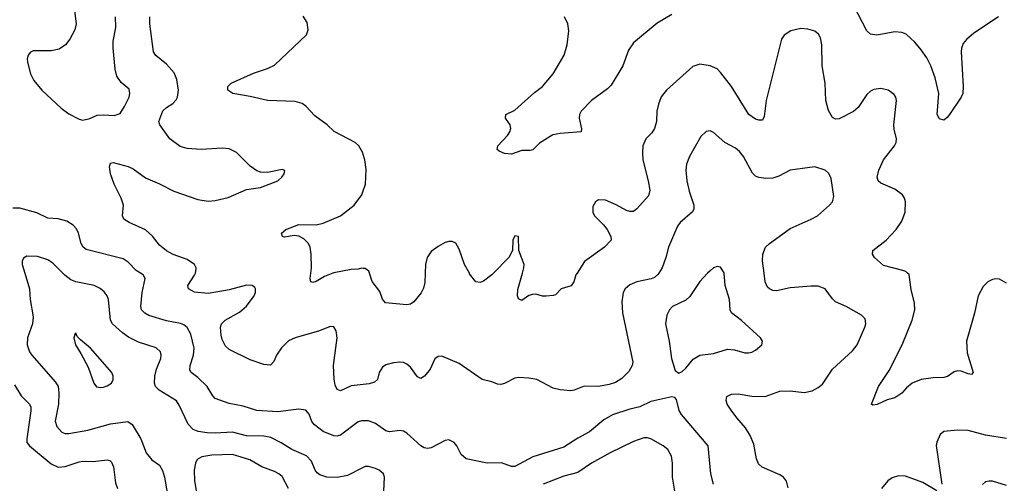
# Model space of a CAD drawing. Header units: inches. Extents: x 990586 to 1117858, y 769490 to 892071.
# Tile 125 of 248: x 1068028 to 1073678, y 828795 to 831454. Entities that reach past the tile are written whole.
import ezdxf

# ---------------------------------------------------------------- set-up
doc = ezdxf.new("R2010")
doc.units = ezdxf.units.IN
doc.header["$MEASUREMENT"] = 0
for name, color, linetype in [('B0862', 7, 'Continuous'), ('B0863', 7, 'Continuous'), ('B0872', 7, 'Continuous'), ('B0873', 7, 'Continuous')]:
    doc.layers.add(name, color=color, linetype=linetype)

msp = doc.modelspace()

# ---------------------------------------------------------------- linework, layer by layer
at = {"layer": 'B0862', "color": 6}
for points, elevation in [([(1068058.2, 830000), (1068085.4, 829910), (1068089.3, 829850), (1068105.4, 829750), (1068102.4, 829710), (1068072.4, 829630), (1068071.6, 829590), (1068085.6, 829550), (1068099, 829530), (1068234.6, 829374.6), (1068248.3, 829350), (1068253.4, 829313.4), (1068250.9, 829250), (1068231.6, 829151.6), (1068241, 829121), (1068270, 829089.4), (1068290, 829081.3), (1068310, 829080.1), (1068419.7, 829100.3), (1068550, 829136.7), (1068648.9, 829148.9), (1068672.9, 829132.9), (1068723.5, 829050), (1068753.9, 828970), (1068786.9, 828930), (1068830, 828899.1), (1068848.4, 828868.4), (1068859.4, 828830), (1068893.3, 828630)], 3100), ([(1070000, 828886.5), (1069910, 828840.6), (1069850, 828828.7), (1069790, 828830.7), (1069750, 828843.6), (1069734.9, 828854.9), (1069724.3, 828870), (1069702.5, 828922.5), (1069673.6, 828953.6), (1069590, 828988.9), (1069528.2, 829028.2), (1069470, 829057.5), (1069430, 829064.7), (1069330, 829068.3), (1069250, 829088.5), (1069150, 829082.8), (1069104.8, 829084.8), (1069052.3, 829092.3), (1069023.8, 829103.8), (1068994.6, 829134.6), (1068943.7, 829243.7), (1068927.9, 829267.9), (1068828.4, 829328.4), (1068807.9, 829350), (1068802.4, 829370), (1068804.7, 829410), (1068813, 829450), (1068837.7, 829510), (1068840.6, 829530), (1068835.6, 829550), (1068811.2, 829571.2), (1068710, 829604.4), (1068653.4, 829633.4), (1068617.5, 829657.5), (1068561.8, 829710), (1068548.7, 829730), (1068538.3, 829850), (1068530.3, 829870.3), (1068513.5, 829893.5), (1068490, 829913.2), (1068455.3, 829930), (1068350, 829950.3), (1068321.3, 829961.3), (1068287.9, 829987.9), (1068275.8, 830000)], 3100), ([(1070000, 829153.8), (1069990, 829154.1), (1069970, 829147.1), (1069870, 829072.2), (1069850, 829066.4), (1069830, 829066.8), (1069770, 829092.9), (1069719.5, 829130), (1069704.8, 829150), (1069690, 829192.1), (1069670, 829214.4), (1069630, 829219.6), (1069510, 829205.8), (1069390, 829213.2), (1069310, 829238.4), (1069230, 829252.8), (1069150, 829282.1), (1069136.5, 829296.5), (1069105, 829350), (1069050, 829401.7), (1069012.8, 829430), (1069004.9, 829444.9), (1069006.1, 829470), (1069025.5, 829530), (1069028.6, 829570), (1069010.5, 829650), (1068989.5, 829689.5), (1068970, 829704.5), (1068951.5, 829711.5), (1068870, 829727.5), (1068770, 829758.3), (1068745.8, 829770), (1068726.6, 829790), (1068724.2, 829810), (1068731.2, 829888.8), (1068747.6, 829970), (1068736, 829990), (1068721.1, 830000)], 3000), ([(1070000, 829362.4), (1069930, 829354), (1069870, 829325.5), (1069850, 829332.4), (1069838.6, 829358.6), (1069832.9, 829392.9), (1069828.6, 829470), (1069850.2, 829630.2), (1069844.1, 829670), (1069830, 829693.2), (1069810, 829694.7), (1069749.5, 829670.5), (1069610, 829630.2), (1069570, 829611.7), (1069530, 829572.8), (1069501.8, 829530), (1069486.7, 829493.3), (1069466.8, 829473.2), (1069430, 829475.8), (1069350, 829503.9), (1069230, 829563), (1069210, 829582.5), (1069190, 829620.5), (1069184.2, 829644.2), (1069181.4, 829690), (1069187.3, 829710), (1069206.8, 829730), (1069290, 829776.9), (1069330, 829810.4), (1069374.2, 829870), (1069381.9, 829890), (1069382.3, 829910), (1069377.7, 829917.7), (1069361.5, 829930), (1069330, 829932.1), (1069230, 829905.3), (1069110, 829884.2), (1069031.6, 829891.6), (1068997.4, 829910), (1068993.1, 829930), (1069032.1, 829987.9), (1069036.3, 830000)], 2900), ([(1069825.2, 830000), (1069778.3, 829981.7), (1069730, 829952.9), (1069710, 829946.4), (1069699.1, 829950), (1069694.5, 829970), (1069699.1, 830000)], 2800), ([(1067999.1, 829359.1), (1068037.3, 829297.3), (1068084.2, 829250), (1068091.5, 829231.5), (1068093.1, 829210), (1068068.6, 829050), (1068070, 829030), (1068084, 829010), (1068210, 828906), (1068250, 828888.7), (1068290, 828890.9), (1068370, 828918.8), (1068390, 828921.7), (1068450, 828919.7), (1068530, 828929), (1068545.6, 828925.6), (1068555.6, 828915.6), (1068565.9, 828890), (1068578.4, 828798.4), (1068590, 828764.5)], 3000), ([(1069570, 828765), (1069533.8, 828833.8), (1069515.2, 828850), (1069490, 828863.2), (1069418.5, 828890), (1069349, 828929), (1069250, 828959.6), (1069130, 828957.1), (1069072.7, 828947.3), (1069047.7, 828932.3), (1069036.3, 828910), (1069029.6, 828870), (1069030.9, 828809.1), (1069043.3, 828743.3)], 3200)]:
    msp.add_lwpolyline(points, dxfattribs=dict(at, elevation=elevation))
at = {"layer": 'B0862', "color": 6, "elevation": 3200}
msp.add_lwpolyline([(1068350, 829655.6), (1068346.3, 829653.7), (1068339.1, 829630), (1068348.5, 829590), (1068380.1, 829540.1), (1068421, 829461), (1068454.4, 829370), (1068470, 829348.7), (1068490, 829344), (1068510, 829346.4), (1068530, 829353.3), (1068555.3, 829370), (1068565.6, 829390), (1068564.9, 829410), (1068556.6, 829430), (1068434.8, 829570), (1068377.6, 829617.6), (1068358, 829638)], close=True, dxfattribs=at)
at = {"layer": 'B0863', "color": 6}
for points, elevation in [([(1068340.4, 831520.4), (1068352.4, 831430), (1068344.8, 831395.2), (1068317.1, 831342.9), (1068291.1, 831308.9), (1068255.6, 831284.4), (1068210, 831276.2), (1068105.3, 831274.7), (1068090, 831268.1), (1068076.6, 831250), (1068072.1, 831230), (1068073.5, 831210), (1068090, 831142.7), (1068110, 831105.7), (1068156.2, 831050), (1068266.1, 830946.1), (1068310, 830914.9), (1068370, 830883), (1068390, 830878.1), (1068430, 830888), (1068473.7, 830906.3), (1068510, 830909.1), (1068570, 830905.2), (1068604.3, 830915.7), (1068630, 830955.1), (1068656.5, 831010), (1068661.2, 831030), (1068656, 831056), (1068610, 831094.4), (1068586.3, 831130), (1068575.7, 831170), (1068564.8, 831290), (1068565.2, 831330), (1068579.9, 831410), (1068579.1, 831470)], 3000), ([(1069036.3, 830000), (1069039.8, 830010), (1069040.5, 830030), (1069030.6, 830050), (1068990, 830078.7), (1068910, 830106.5), (1068870, 830128.7), (1068830, 830159.9), (1068790, 830212.7), (1068750, 830248.9), (1068656.2, 830290), (1068626.7, 830310), (1068618.1, 830330), (1068624.2, 830390), (1068610.2, 830430), (1068570, 830511.2), (1068550, 830570), (1068543.7, 830610), (1068548.9, 830631.1), (1068564.6, 830635.4), (1068650, 830612.9), (1068678.8, 830598.8), (1068750, 830546.1), (1068830, 830513.4), (1068912.5, 830470), (1069050, 830422.5), (1069110, 830413.6), (1069150, 830417.3), (1069225.1, 830434.9), (1069330, 830479.9), (1069410, 830490.6), (1069510, 830529.6), (1069532.6, 830550), (1069546.4, 830570), (1069549.6, 830589.6), (1069534.4, 830594.4), (1069450, 830577.6), (1069410, 830580.4), (1069390, 830587.5), (1069350, 830614.5), (1069272.9, 830692.9), (1069230, 830713.2), (1069190, 830717.2), (1069069.8, 830709.8), (1068990, 830715.8), (1068950, 830727.4), (1068889.7, 830770), (1068833.2, 830850), (1068827.6, 830870), (1068850, 830930.4), (1068870, 830949.8), (1068907.1, 830972.9), (1068926.2, 830993.8), (1068934.4, 831010), (1068939.4, 831050), (1068930.3, 831110.3), (1068914.9, 831150), (1068870, 831198.6), (1068809.1, 831249.1), (1068796.3, 831270), (1068774.4, 831430), (1068775.3, 831470)], 2900), ([(1070000, 830681.1), (1069997.6, 830690), (1069974.2, 830730), (1069953.9, 830750), (1069832, 830812), (1069792, 830850), (1069722, 830902), (1069670, 830958.6), (1069650, 830973.7), (1069610, 830984.7), (1069450, 830989.9), (1069350, 831014.2), (1069252, 831030), (1069222.7, 831050), (1069222, 831070), (1069241.6, 831090), (1069370, 831148), (1069450, 831174.2), (1069490, 831193.3), (1069673.3, 831366.7), (1069683.8, 831396.2), (1069677.5, 831437.5), (1069654.4, 831474.4)], 2800), ([(1069699.1, 830000), (1069703.6, 830030), (1069700.4, 830110), (1069694.8, 830150), (1069685.4, 830170), (1069658.1, 830198.1), (1069630, 830213), (1069603.3, 830216.7), (1069547, 830207), (1069536.2, 830210), (1069529.8, 830230), (1069556.4, 830250), (1069630, 830279), (1069730, 830277.9), (1069770, 830287.6), (1069870, 830329.3), (1069948.1, 830390), (1069991.8, 830450), (1070000, 830473.1)], 2800), ([(1068721.1, 830000), (1068696.5, 830016.5), (1068650, 830063.8), (1068621.7, 830081.7), (1068410, 830135.2), (1068393.2, 830150), (1068382, 830170), (1068366.7, 830230), (1068355.2, 830255.2), (1068336.1, 830276.1), (1068298.1, 830298.1), (1068250, 830311.9), (1068190, 830315.1), (1068126.9, 830346.9), (1068030, 830372.1), (1067990, 830373)], 3000), ([(1068275.8, 830000), (1068217.7, 830057.7), (1068190, 830076.4), (1068130, 830096.3), (1068070, 830097.1), (1068050, 830085.7), (1068043.3, 830070), (1068043.1, 830050), (1068058.2, 830000)], 3100), ([(1070000, 830027.4), (1069990, 830028.4), (1069970, 830023.1), (1069930, 830021.7), (1069830, 830001.9), (1069825.2, 830000)], 2800)]:
    msp.add_lwpolyline(points, dxfattribs=dict(at, elevation=elevation))
at = {"layer": 'B0872', "color": 6}
for points, elevation in [([(1071695, 830000), (1071690, 829992.3), (1071670, 829975.7), (1071651.9, 829968.1), (1071570, 829951.2), (1071530, 829933.2), (1071503.3, 829910), (1071491.5, 829890), (1071483.6, 829836.4), (1071487.2, 829772.8), (1071545.5, 829490), (1071542.1, 829470), (1071523.1, 829436.9), (1071483.6, 829396.4), (1071447.3, 829372.7), (1071410, 829360.9), (1071350, 829350.4), (1071266.8, 829353.2), (1071210, 829328.6), (1071190, 829326.2), (1071130, 829331), (1071090, 829340.4), (1070996.1, 829390), (1070950, 829399.1), (1070890, 829402.4), (1070870, 829399), (1070810, 829366.7), (1070790, 829362.2), (1070770, 829364.2), (1070737.2, 829377.2), (1070681.3, 829390), (1070550, 829481.9), (1070450, 829523.8), (1070430, 829522.3), (1070410.4, 829509.6), (1070382.7, 829450), (1070350.3, 829409.7), (1070330, 829397), (1070310, 829406.7), (1070270, 829461), (1070250, 829479.3), (1070230, 829488.5), (1070210, 829490.8), (1070173, 829487), (1070130, 829474.4), (1070110, 829460.4), (1070091.3, 829430), (1070080.8, 829390), (1070064.6, 829375.4), (1070033.5, 829366.5), (1070000, 829362.4)], 2900), ([(1070355.3, 830000), (1070352.7, 829947.3), (1070345.1, 829914.9), (1070332.4, 829887.6), (1070290, 829836.5), (1070270, 829823.2), (1070250, 829818.5), (1070127.1, 829830), (1070111, 829851), (1070094.9, 829894.9), (1070050, 829952.3), (1070034.7, 830000)], 2800), ([(1070746.8, 830000), (1070737, 829990), (1070690, 829955), (1070670, 829945.9), (1070645.5, 829950), (1070610, 829997.3), (1070608.5, 830000)], 2800), ([(1071226.6, 830000), (1071220, 829990), (1071207.1, 829950), (1071192.9, 829927.1), (1071136, 829910), (1071103.2, 829876.8), (1071090, 829871.4), (1071048.5, 829868.5), (1071029, 829869), (1070990, 829879.5), (1070970, 829878.9), (1070950, 829872.4), (1070910, 829843.9), (1070890, 829853.8), (1070885.4, 829870), (1070887.2, 829907.2), (1070913.1, 830000)], 2800), ([(1071975.8, 830000), (1071930, 829953), (1071873.9, 829866.1), (1071850, 829846.4), (1071774.1, 829810), (1071756.2, 829790), (1071740.8, 829759.2), (1071733.4, 829710), (1071754.9, 829610), (1071768.6, 829510), (1071790, 829443), (1071810, 829425.9), (1071830, 829435.5), (1071850, 829455.3), (1071892, 829508), (1071930, 829530.5), (1072010, 829540.5), (1072090, 829564.6), (1072130, 829561.2), (1072190, 829543.8), (1072210, 829543.1), (1072230, 829547.8), (1072250, 829559.2), (1072286.8, 829590), (1072290.6, 829610), (1072278.5, 829630), (1072170, 829728.7), (1072112.5, 829772.5), (1072105.2, 829790), (1072100.2, 829850), (1072075.7, 829930), (1072070.2, 830000)], 3000), ([(1072437.8, 828770), (1072427.8, 828807.8), (1072410, 828829.5), (1072390, 828843.5), (1072288.1, 828888.1), (1072266.9, 828906.9), (1072255.1, 828935.1), (1072239.8, 829019.8), (1072219.9, 829070), (1072193.7, 829113.7), (1072142.7, 829170), (1072110, 829213.8), (1072088.6, 829248.6), (1072082.9, 829270), (1072086.1, 829293.9), (1072112.9, 829307.1), (1072151.2, 829308.8), (1072230, 829295.3), (1072306.4, 829293.6), (1072390, 829323.4), (1072450, 829324.9), (1072530, 829315.7), (1072574.5, 829325.5), (1072610, 829343.8), (1072635.3, 829364.7), (1072691.7, 829450), (1072805.9, 829554.1), (1072833, 829590), (1072876.7, 829690), (1072882.4, 829710), (1072878.7, 829738.7), (1072858.7, 829758.7), (1072770, 829808.7), (1072710, 829836.5), (1072692.3, 829852.3), (1072649.9, 829909.9), (1072610, 829925.5), (1072570, 829926.4), (1072450, 829916.6), (1072370, 829899.6), (1072350, 829901.4), (1072330, 829909.9), (1072319.7, 829919.7), (1072306.1, 829950), (1072299.5, 830000)], 2900), ([(1073690, 829943), (1073650, 829965.1), (1073630, 829967.4), (1073610, 829963.5), (1073583.7, 829950), (1073555.7, 829924.3), (1073528.5, 829870), (1073506.1, 829770), (1073461.5, 829610), (1073463.8, 829543.8), (1073498.5, 829430), (1073490, 829419), (1073470, 829422.1), (1073430, 829438), (1073410, 829439.9), (1073390, 829433.7), (1073351.7, 829408.3), (1073330, 829402.3), (1073270, 829400.7), (1073200.5, 829390), (1073148.6, 829370), (1073116.8, 829343.2), (1073090, 829312.2), (1073050, 829284.5), (1073005.2, 829274.8), (1072947.6, 829247.6), (1072923.6, 829243.6), (1072915.6, 829250), (1072955.5, 829350), (1073017.1, 829442.9), (1073091.6, 829590), (1073149.5, 829730), (1073164.5, 829790), (1073163.1, 829830), (1073144, 829904), (1073132, 829992), (1073123.1, 830000)], 2800), ([(1072009.9, 828790), (1071994.3, 828850), (1071978.4, 829010), (1071825.7, 829190), (1071813.1, 829213.1), (1071796.3, 829276.3), (1071787.5, 829287.5), (1071770, 829291.6), (1071650, 829263.6), (1071586.5, 829233.5), (1071530, 829221), (1071430, 829187), (1071380.8, 829159.2), (1071297.9, 829090), (1071230, 829053.3), (1071150, 829001.9), (1070972.9, 828947.1), (1070870, 828891.2), (1070850, 828891.3), (1070793.1, 828913.1), (1070710, 828911.1), (1070590, 828935.2), (1070560.6, 828960.6), (1070535.9, 829010), (1070520.8, 829030), (1070490, 829045), (1070470, 829040.9), (1070390, 828999.5), (1070370, 828995.2), (1070350, 828998.5), (1070330, 829009.9), (1070250, 829082.5), (1070230, 829094.6), (1070210, 829097.7), (1070150, 829090.2), (1070130, 829095.9), (1070070, 829138.6), (1070030, 829153.1), (1070000, 829153.8)], 3000), ([(1073690, 829052.4), (1073570, 829071.2), (1073470, 829097.1), (1073410, 829100.5), (1073330, 829092.3), (1073310, 829074.3), (1073290, 829031.5), (1073287.1, 829012.9), (1073319.7, 828790)], 2900), ([(1071787.8, 828750), (1071774.1, 828830), (1071774.8, 828910), (1071767.7, 828950), (1071747, 828990), (1071721.1, 829010), (1071650, 829050.2), (1071630, 829056.1), (1071610, 829055.9), (1071550, 829034.7), (1071417.3, 828970), (1071310, 828910), (1071230, 828857.8), (1071150, 828836.2), (1071031.2, 828790)], 3100), ([(1070118.7, 828750), (1070121.6, 828830), (1070115.5, 828850), (1070091.4, 828870), (1070070, 828879.4), (1070030, 828891.7), (1070010, 828891.5), (1070000, 828886.5)], 3100), ([(1073290, 828751.5), (1073210, 828799.2), (1073110, 828836.6), (1073070, 828838.5), (1073033.8, 828826.2), (1073009.6, 828810.3), (1072974, 828766)], 2900), ([(1073690, 828783), (1073610, 828806.7), (1073590, 828808.3), (1073570, 828802.8), (1073551.8, 828788.2)], 3000)]:
    msp.add_lwpolyline(points, dxfattribs=dict(at, elevation=elevation))
at = {"layer": 'B0873', "color": 6}
for points, elevation in [([(1073644.1, 831470), (1073502.8, 831377.2), (1073460.3, 831339.7), (1073442.6, 831317.4), (1073432.1, 831290), (1073430, 831270), (1073441.8, 831070), (1073439.2, 831030), (1073430.8, 831009.2), (1073362.6, 830910), (1073350, 830893.6), (1073330, 830878.4), (1073305.9, 830885.9), (1073293, 830910), (1073302.3, 831030), (1073280.7, 831120.7), (1073255.9, 831190), (1073234.2, 831234.2), (1073201.6, 831281.6), (1073164.7, 831324.7), (1073114.1, 831370), (1073090, 831379.5), (1073050, 831383.6), (1072945.8, 831365.8), (1072910, 831371.2), (1072890, 831390.5), (1072814, 831534)], 2700), ([(1071770, 831483.3), (1071685.6, 831434.4), (1071550, 831320.8), (1071520.7, 831279.3), (1071489.7, 831190), (1071421.6, 831078.4), (1071401.7, 831058.3), (1071308.5, 830990), (1071250.6, 830930), (1071241.3, 830910), (1071239, 830890), (1071252, 830828), (1071250.1, 830809.9), (1071130, 830801.8), (1071087, 830793), (1071010, 830745.4), (1070972.2, 830707.8), (1070956.9, 830703.1), (1070910, 830704.4), (1070850, 830683), (1070810, 830686.4), (1070779.8, 830699.8), (1070767.3, 830710), (1070772.3, 830730), (1070827.3, 830790), (1070840.4, 830810), (1070846.9, 830830), (1070841.7, 830850), (1070816.8, 830890), (1070817.4, 830910), (1070870, 830934.8), (1070983.1, 831036.9), (1071028.9, 831070), (1071090, 831143.5), (1071152.5, 831250), (1071170.5, 831310), (1071179.5, 831390), (1071173.7, 831430), (1071155.1, 831470)], 2700), ([(1073123.1, 830000), (1073112, 830010), (1073096.5, 830016.5), (1072984.5, 830044.5), (1072933.2, 830090), (1072921.2, 830110), (1072924.1, 830130), (1072999.2, 830190), (1073057.3, 830250), (1073090, 830298.3), (1073108.8, 830350), (1073110.9, 830410), (1073105.8, 830430), (1073093.6, 830450), (1073050, 830481.9), (1072970, 830515.8), (1072954.9, 830530), (1072949, 830550), (1072957.2, 830590), (1072985.6, 830650), (1073047.6, 830730), (1073057.4, 830750), (1073060.1, 830770), (1073046, 830826), (1073044.4, 830850), (1073059.8, 830990), (1073055.4, 831010), (1073045.5, 831025.5), (1073010.5, 831050.5), (1072970, 831059.1), (1072930, 831053.8), (1072910, 831043.1), (1072890, 831024.8), (1072838.7, 830950), (1072812.8, 830927.2), (1072730, 830885.8), (1072710, 830883.3), (1072692.7, 830892.7), (1072670, 830933.1), (1072654.2, 830990), (1072649.1, 831090), (1072633.5, 831190), (1072630.2, 831310), (1072622.6, 831350), (1072611.2, 831370), (1072590, 831387.9), (1072550, 831399), (1072510, 831403.2), (1072452.1, 831390), (1072415.2, 831364.8), (1072398.7, 831341.3), (1072310.8, 830990), (1072300.9, 830899.1), (1072290, 830877.3), (1072270, 830876.9), (1072250, 830883.8), (1072211.7, 830910), (1072112.9, 831070), (1072052, 831150), (1072030, 831171.1), (1071990, 831189.7), (1071930, 831199.4), (1071890, 831185.8), (1071739.3, 831050), (1071709.3, 831010.7), (1071693.5, 830970), (1071684.9, 830930), (1071682.5, 830870), (1071671.4, 830830), (1071655.1, 830804.9), (1071621.2, 830770), (1071604.3, 830730), (1071601.4, 830690), (1071604.6, 830650), (1071634.8, 830530), (1071643.5, 830476.5), (1071636.1, 830443.9), (1071570, 830368.5), (1071550, 830354.7), (1071530, 830354.2), (1071510, 830360.3), (1071450, 830393), (1071390, 830418), (1071350, 830420.2), (1071331.5, 830408.5), (1071317.9, 830382.1), (1071316.5, 830350), (1071326, 830330), (1071378, 830278), (1071399, 830250), (1071420.3, 830210), (1071421.5, 830190), (1071384.4, 830150), (1071270, 830066.5), (1071226.6, 830000)], 2800), ([(1072299.5, 830000), (1072290.2, 830070.2), (1072292.5, 830110), (1072308, 830150), (1072330, 830171.2), (1072450, 830256.3), (1072570, 830309), (1072605.3, 830330), (1072675.5, 830390), (1072691.2, 830410), (1072699.3, 830440.7), (1072683.7, 830543.7), (1072671.4, 830571.4), (1072650.5, 830590), (1072590, 830609.9), (1072450, 830591.7), (1072383.4, 830556.6), (1072350, 830545.5), (1072310, 830543.6), (1072268.8, 830548.8), (1072250, 830557.2), (1072233.4, 830573.4), (1072181.8, 830670), (1072158.9, 830698.9), (1072136.4, 830716.4), (1072074.9, 830750), (1072010, 830807.1), (1071990, 830816.6), (1071967.1, 830812.9), (1071936.5, 830783.5), (1071871.9, 830670), (1071854.1, 830625.9), (1071850.6, 830590), (1071856.7, 830530), (1071869.8, 830470), (1071895.9, 830390), (1071897.3, 830370), (1071888.6, 830351.4), (1071817.1, 830290), (1071801.9, 830270), (1071750.6, 830150), (1071735.7, 830090), (1071714.4, 830030), (1071695, 830000)], 2900), ([(1070000, 830473.1), (1070013, 830510), (1070015.6, 830595.6), (1070008.6, 830650), (1070000, 830681.1)], 2800), ([(1070608.5, 830000), (1070580.9, 830050), (1070550, 830138), (1070530, 830171.9), (1070510, 830181.5), (1070490, 830181.3), (1070470, 830175.5), (1070430, 830154), (1070390, 830124.9), (1070365.5, 830090), (1070357.7, 830050), (1070355.3, 830000)], 2800), ([(1070913.1, 830000), (1070921.5, 830030), (1070922.4, 830050), (1070893, 830130), (1070890.4, 830210), (1070870, 830214.6), (1070857.8, 830190), (1070855.9, 830130), (1070835, 830090), (1070746.8, 830000)], 2800), ([(1070034.7, 830000), (1070031.1, 830011.1), (1070010, 830026.3), (1070000, 830027.4)], 2800), ([(1072070.2, 830000), (1072070, 830002.4), (1072050, 830035), (1072030, 830038.2), (1072010, 830030.4), (1071990, 830014.6), (1071975.8, 830000)], 3000)]:
    msp.add_lwpolyline(points, dxfattribs=dict(at, elevation=elevation))

doc.saveas('drawing.dxf')
